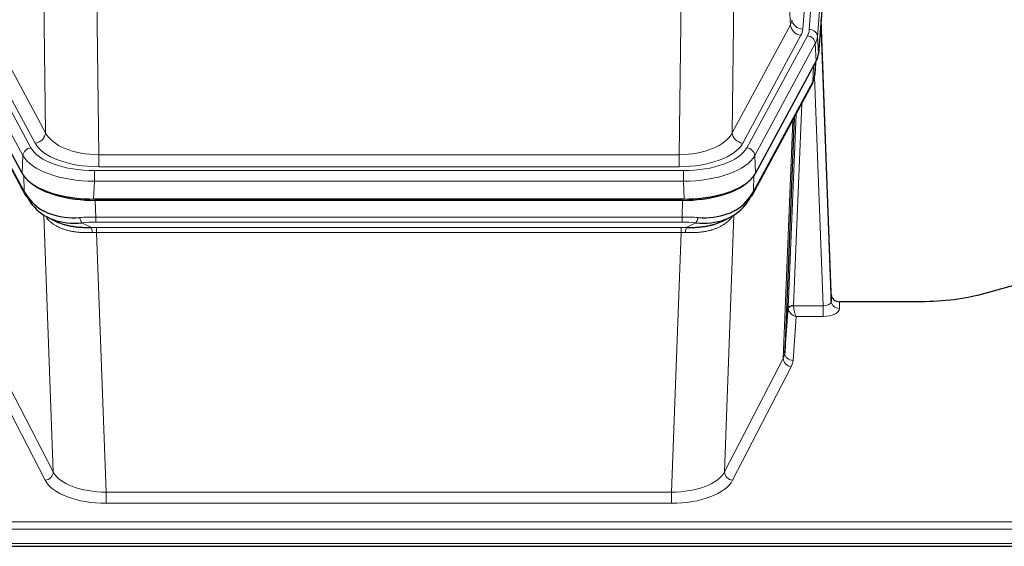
# Model space of a CAD drawing. Header units: inches. Extents: x 0 to 23760, y -13 to 16800.
# Tile 147 of 256: x 5420 to 5781, y 14203 to 14396. Entities that reach past the tile are written whole.
import ezdxf

# ---------------------------------------------------------------- set-up
doc = ezdxf.new("R2010")
doc.units = ezdxf.units.IN
doc.layers.add('1', color=7, linetype='Continuous', true_color=0xffffff)

msp = doc.modelspace()

# ---------------------------------------------------------------- linework, layer by layer
at = {"layer": '1', "color": 110, "linetype": 'Continuous', "lineweight": 13}
for p, q in [((5720.042, 14565.248), (5706.975, 14392.475)), ((5709.323, 14392.323), (5722.433, 14565.683)), ((5725.427, 14563.113), (5712.317, 14389.753)), ((5702.402, 14393.993), (5698.051, 14468.245)), ((5429.522, 14354.449), (5428.564, 14430.1)), ((5682.008, 14430.1), (5681.05, 14354.449)), ((5447.996, 14422.91), (5448.964, 14346.414)), ((5661.608, 14346.414), (5662.576, 14422.91)), ((5408.17, 14393.993), (5429.522, 14354.449)), ((5681.05, 14354.449), (5702.402, 14393.993)), ((5401.947, 14390.032), (5424.121, 14348.966)), ((5425.646, 14350.641), (5404.294, 14390.184)), ((5684.926, 14350.641), (5706.278, 14390.184)), ((5686.451, 14348.966), (5708.625, 14390.032)), ((5712.317, 14389.753), (5712.69, 14383.38)), ((5421.214, 14346.11), (5399.04, 14387.175)), ((5711.532, 14387.175), (5689.358, 14346.11)), ((5711.906, 14380.803), (5711.532, 14387.175)), ((5711.421, 14375.878), (5711.775, 14380.562)), ((5710.636, 14373.298), (5710.855, 14378.856)), ((5399.936, 14373.298), (5421.683, 14333.023)), ((5688.889, 14333.023), (5710.636, 14373.298)), ((5714.403, 14291.054), (5711.272, 14374.906)), ((5706.619, 14365.193), (5703.596, 14291.141)), ((5699.785, 14271.747), (5703.252, 14358.958)), ((5701.599, 14290.375), (5704.492, 14361.253)), ((5420.921, 14339.588), (5421.214, 14346.11)), ((5448.964, 14342.001), (5448.964, 14346.414)), ((5448.964, 14346.414), (5661.608, 14346.414)), ((5661.608, 14342.001), (5661.608, 14346.414)), ((5689.358, 14346.11), (5689.651, 14339.588)), ((5447.376, 14340.577), (5663.196, 14340.577)), ((5447.376, 14336.672), (5447.376, 14340.577)), ((5661.608, 14342.001), (5448.964, 14342.001)), ((5663.196, 14336.672), (5663.196, 14340.577)), ((5421.683, 14333.023), (5421.507, 14338.658)), ((5689.065, 14338.658), (5688.889, 14333.023)), ((5447.376, 14336.672), (5447.083, 14330.15)), ((5663.196, 14336.672), (5447.376, 14336.672)), ((5663.489, 14330.15), (5663.196, 14336.672)), ((5447.674, 14329.669), (5447.865, 14323.577)), ((5662.707, 14323.577), (5662.898, 14329.669)), ((5432.272, 14230.132), (5428.836, 14324.272)), ((5447.865, 14321.712), (5447.865, 14323.577)), ((5447.865, 14323.577), (5662.707, 14323.577)), ((5662.707, 14321.712), (5662.707, 14323.577)), ((5681.736, 14324.272), (5678.3, 14230.132)), ((5681.999, 14325.937), (5681.961, 14325.843)), ((5442.841, 14321.484), (5446.295, 14319.738)), ((5662.707, 14321.712), (5447.865, 14321.712)), ((5448.207, 14317.904), (5448.207, 14319.77)), ((5448.207, 14319.77), (5662.365, 14319.77)), ((5662.365, 14317.904), (5662.365, 14319.77)), ((5664.278, 14319.738), (5667.731, 14321.484)), ((5662.365, 14317.904), (5448.207, 14317.904)), ((5448.207, 14317.904), (5451.681, 14222.729)), ((5658.891, 14222.729), (5662.365, 14317.904)), ((5703.598, 14291.054), (5714.403, 14291.054)), ((5714.403, 14291.054), (5714.403, 14287.139)), ((5720.383, 14292.501), (5720.394, 14290.053)), ((5704.561, 14287.139), (5703.367, 14270.991)), ((5714.403, 14287.139), (5704.561, 14287.139)), ((5429.364, 14227.069), (5407.879, 14268.684)), ((5410.787, 14271.747), (5432.272, 14230.132)), ((5678.3, 14230.132), (5699.785, 14271.747)), ((5702.693, 14268.684), (5681.208, 14227.069)), ((5451.681, 14222.729), (5451.681, 14218.627)), ((5451.681, 14222.729), (5658.891, 14222.729)), ((5658.891, 14222.729), (5658.891, 14218.627)), ((5658.891, 14218.627), (5451.681, 14218.627)), ((5277.286, 14211.867), (5834.286, 14211.867)), ((5277.286, 14209.133), (5834.286, 14209.133)), ((5277.286, 14203.885), (5834.286, 14203.885))]:
    msp.add_line(p, q, dxfattribs=at)
at = {"layer": '1', "color": 2, "linetype": 'Continuous', "lineweight": 25}
for p, q in [((5725.808, 14556.834), (5712.69, 14383.38)), ((5717.385, 14295.123), (5713.627, 14395.762)), ((5713.707, 14391.368), (5717.395, 14292.586)), ((5420.921, 14339.588), (5398.666, 14380.803)), ((5711.906, 14380.803), (5689.651, 14339.588)), ((5711.415, 14375.764), (5711.778, 14380.566)), ((5711.592, 14380.222), (5711.421, 14375.878)), ((5711.415, 14375.764), (5711.421, 14375.878)), ((5400.295, 14371.968), (5422.042, 14331.693)), ((5688.53, 14331.693), (5710.277, 14371.968)), ((5703.798, 14359.968), (5700.37, 14273.758)), ((5663.489, 14330.15), (5447.083, 14330.15)), ((5662.898, 14329.669), (5447.674, 14329.669)), ((5430.184, 14323.516), (5432.927, 14322.13)), ((5677.595, 14322.105), (5680.388, 14323.516)), ((5789.83, 14300.073), (5773.665, 14295.542)), ((5717.395, 14292.586), (5717.385, 14295.123)), ((5700.37, 14273.758), (5701.599, 14290.375)), ((5750.286, 14292.501), (5720.383, 14292.501)), ((5277.286, 14202.869), (5834.286, 14202.869))]:
    msp.add_line(p, q, dxfattribs=at)
at = {"layer": '1', "color": 110, "linetype": 'Continuous', "lineweight": 13}
for centre, major_axis, ratio, start_param, end_param in [((5682.957, 14396.414), (-20.038, 0.241), 0.4621297, 2.903225, 3.1123764), ((5706.975, 14396.023), (3.989, -0.302), 0.8864705, 3.2608937, 4.7793301), ((5713.707, 14389.215), (-0.214, 6.443), 0.0117452, 5.0526437, 5.774114), ((5706.278, 14393.732), (3.52, -1.9), 0.8606628, 3.6289862, 5.1474227), ((5682.957, 14392.866), (-24.033, 0.005), 0.4611335, 2.8976848, 3.1068362), ((5685.305, 14392.713), (-24.033, 0.005), 0.4611335, 2.8976848, 3.1068362), ((5709.323, 14389.662), (2.991, -0.226), 0.8864705, 0.119301, 1.6377375), ((5710.709, 14391.277), (2.998, 0.112), 0.4302668, 5.7021495, 6.2671208), ((5708.625, 14387.371), (2.64, -1.425), 0.8606628, 0.4873936, 2.00583), ((5685.305, 14390.052), (27.028, 0.171), 0.4605352, 6.0362132, 6.2453646), ((5706.757, 14373.869), (3.52, -1.9), 0.8606628, 0.0000038, 0.4001271), ((5683.627, 14356.089), (27.538, 20.422), 0.1820485, 5.9117294, 5.9437096), ((5425.646, 14354.189), (3.52, 1.9), 0.8606628, 4.2773553, 5.7957917), ((5448.885, 14357.022), (-20.002, 0.126), 0.5302672, 0.2567917, 1.5781041), ((5661.687, 14357.022), (20.002, 0.126), 0.5302672, 4.7050812, 6.0263936), ((5684.926, 14354.189), (-3.52, 1.9), 0.8606628, 0.4873936, 2.00583), ((5424.121, 14346.305), (2.64, 1.425), 0.8606628, 1.1357626, 2.6541991), ((5447.427, 14351.674), (24.02, 0.03), 0.4619935, 3.3853572, 4.7096668), ((5448.885, 14353.474), (-24.002, 0.049), 0.477994, 0.2537759, 1.5750883), ((5661.687, 14353.474), (24.002, 0.049), 0.477994, 4.708097, 6.0294094), ((5663.145, 14351.674), (-24.02, 0.03), 0.4619935, 1.5735185, 2.8978281), ((5686.451, 14346.305), (2.64, -1.425), 0.8606628, 0.4873936, 2.00583), ((5447.427, 14349.013), (-27.018, 0.111), 0.4567867, 0.246464, 1.5707737), ((5663.145, 14349.013), (27.018, 0.111), 0.4567867, 4.7124116, 6.0367213), ((5425.562, 14333.593), (3.52, 1.9), 0.8606628, 2.7414655, 3.1415888), ((5685.01, 14333.593), (3.52, -1.9), 0.8606628, 0.0000038, 0.4001271), ((5448.515, 14316.143), (-27.015, 0.091), 0.2751837, 4.7373543, 4.9581852), ((5442.841, 14325.319), (-0.368, 3.983), 0.2964475, 2.0527062, 2.8396422), ((5662.057, 14316.143), (27.015, 0.091), 0.2751837, 1.3250001, 1.545831), ((5667.731, 14325.319), (-0.368, -3.983), 0.2964475, 0.3019504, 1.0888865), ((5448.515, 14312.308), (-23.017, 0.318), 0.4083138, 4.7462544, 4.9670852), ((5448.997, 14309.957), (-24.025, 0.387), 0.4081206, 4.7518285, 4.8316761), ((5446.295, 14315.903), (0.131, -3.998), 0.1099517, 2.0830946, 2.8518059), ((5661.575, 14309.957), (24.025, 0.387), 0.4081205, 1.4515093, 1.5313568), ((5662.057, 14312.308), (23.017, 0.318), 0.4083138, 1.3161001, 1.5369309), ((5664.278, 14315.903), (0.131, 3.998), 0.1099517, 0.2897867, 1.0584981), ((5448.997, 14306.122), (-20.023, 0.877), 0.5868265, 4.777515, 4.8573626), ((5661.575, 14306.122), (20.023, 0.877), 0.5868264, 1.4258228, 1.5056703), ((5704.596, 14290.249), (-2.996, 0.15), 0.8842152, 0.0089586, 0.1047241), ((5703.596, 14290.28), (1.998, -0.082), 0.4302193, 1.5883537, 3.1255299), ((5703.598, 14290.193), (-1.996, -0.13), 0.4297663, 4.6843512, 6.2157251), ((5704.561, 14289.763), (-2.669, 1.608), 0.8008031, 0.5106166, 2.0203264), ((5704.596, 14291.11), (1.001, 0.011), 0.9036684, 3.0949665, 3.190732), ((5704.561, 14289.763), (-0.506, 2.997), 0.2740591, 1.0794715, 2.5891813), ((5714.39, 14292.677), (-3.004, 0.138), 0.5390598, 1.5996723, 3.1704686), ((5714.39, 14290.053), (-6.003, 0.008), 0.4854373, 1.5734916, 3.1442879), ((5720.394, 14292.677), (-3, -0.013), 0.8746179, 0.0299147, 1.5670846), ((5680.367, 14274.012), (20.016, 0.121), 0.4848834, 6.0350943, 6.2444185), ((5703.367, 14273.615), (2.992, -0.221), 0.8740585, 3.1714428, 4.7769181), ((5702.693, 14271.308), (2.666, -1.376), 0.8484453, 3.5215353, 5.1252561), ((5680.367, 14271.388), (23.014, 0.002), 0.4845187, 6.038018, 6.2473422), ((5429.364, 14229.693), (-2.666, -1.376), 0.8484453, 1.1579292, 2.76165), ((5451.687, 14232.402), (-20.013, 0.104), 0.483363, 0.2476114, 1.5729934), ((5658.885, 14232.402), (20.013, 0.104), 0.483363, 4.7101919, 6.0355739), ((5681.208, 14229.693), (2.666, -1.376), 0.8484453, 3.5215353, 5.1252561), ((5451.687, 14229.779), (23.012, 0.004), 0.4845836, 3.3866449, 4.7120269), ((5658.885, 14229.779), (-23.012, 0.004), 0.4845836, 1.5711584, 2.8965404)]:
    msp.add_ellipse(centre, major_axis=major_axis, ratio=ratio, start_param=start_param, end_param=end_param, dxfattribs=at)
at = {"layer": '1', "color": 2, "linetype": 'Continuous', "lineweight": 25}
for centre, major_axis, ratio, start_param, end_param in [((5685.67, 14383.819), (-27.037, 0.006), 0.4611335, 2.8976848, 3.1068362), ((5706.923, 14374.189), (3.584, -1.776), 0.8816114, 6.2824956, 6.6531678), ((5684.777, 14385.365), (-26.161, 11.46), 0.4493681, 3.1218709, 3.267222), ((5683.626, 14356.089), (27.174, 22.247), 0.2659526, 6.0029112, 6.0348913), ((5447.141, 14342.634), (27.023, 0.034), 0.4619935, 3.3853572, 3.670307), ((5663.431, 14342.634), (-27.023, 0.034), 0.4619935, 2.6128783, 2.8978281), ((5447.141, 14342.634), (27.023, 0.034), 0.4619935, 3.670307, 4.7096668), ((5447.7, 14342.143), (27.01, 0.015), 0.4618579, 3.6271853, 4.7111791), ((5662.872, 14342.143), (-27.01, 0.015), 0.4618579, 1.5720062, 2.656), ((5663.431, 14342.634), (-27.023, 0.034), 0.4619935, 1.5735185, 2.6128783), ((5448.515, 14316.143), (-27.355, 20.182), 0.1876908, 0.3765826, 0.5974134), ((5425.562, 14333.593), (3.52, 1.9), 0.8606628, 3.1415888, 3.5094104), ((5445.819, 14313.281), (-23.434, 19.972), 0.1471226, 0.3626514, 0.5834823), ((5427.339, 14330.911), (3.195, 2.407), 0.6715965, 2.6043549, 3.391291), ((5447.612, 14344.961), (25.329, 12.681), 0.6929209, 3.2824386, 4.1662755), ((5662.96, 14344.961), (-25.329, 12.681), 0.6929209, 2.1169098, 3.0007467), ((5664.754, 14313.281), (23.434, 19.972), 0.1471226, 5.6997031, 5.9205339), ((5683.233, 14330.911), (3.195, -2.407), 0.6715965, 6.033487, 6.820423), ((5662.057, 14316.143), (27.355, 20.182), 0.1876908, 5.6857719, 5.9066027), ((5685.01, 14333.593), (3.52, -1.9), 0.8606628, 5.9153676, 6.2831892), ((5447.612, 14344.961), (23.359, 16.381), 0.7286412, 3.1732971, 4.057134), ((5662.96, 14344.961), (-23.359, 16.381), 0.7286412, 2.2260513, 3.1098882), ((5425.44, 14323.421), (-3.388, -2.127), 0.8041825, 3.1410453, 3.3164277), ((5685.132, 14323.421), (-3.388, 2.127), 0.8041825, 6.1083502, 6.2835535), ((5720.383, 14295.214), (-3, 0.002), 0.9042699, 0.0343167, 1.5714866)]:
    msp.add_ellipse(centre, major_axis=major_axis, ratio=ratio, start_param=start_param, end_param=end_param, dxfattribs=at)
msp.add_open_spline([(5710.277, 14371.968), (5710.397, 14372.191), (5710.508, 14372.413)], degree=2, dxfattribs=at)
at = {"layer": '1', "color": 110, "linetype": 'Continuous', "lineweight": 13}
for points, knots in [([(5446.613, 14317.875), (5446.125, 14317.855), (5445.64, 14317.842), (5444.681, 14317.833), (5444.206, 14317.837), (5443.263, 14317.863), (5442.797, 14317.885), (5441.871, 14317.95), (5441.413, 14317.992), (5440.731, 14318.071), (5440.505, 14318.1), (5440.168, 14318.148), (5440.055, 14318.165), (5439.832, 14318.199), (5439.721, 14318.217), (5439.17, 14318.311), (5438.738, 14318.396), (5437.895, 14318.586), (5437.071, 14318.799), (5436.285, 14319.053), (5435.518, 14319.329), (5435.145, 14319.478), (5434.736, 14319.658), (5434.69, 14319.678), (5434.6, 14319.719), (5434.555, 14319.74), (5434.421, 14319.802), (5434.155, 14319.927), (5433.897, 14320.058), (5433.392, 14320.325), (5433.07, 14320.512), (5432.453, 14320.903), (5432.159, 14321.106), (5431.598, 14321.528), (5431.332, 14321.746), (5430.954, 14322.085), (5430.832, 14322.199), (5430.654, 14322.374), (5430.595, 14322.433), (5430.48, 14322.551), (5430.423, 14322.61), (5430.174, 14322.877), (5429.994, 14323.088), (5429.826, 14323.302)], [0, 0, 0, 0, 0.0672484, 0.0672484, 0.1344967, 0.1344967, 0.2017451, 0.2017451, 0.2689935, 0.2689935, 0.3026176, 0.3026176, 0.3194297, 0.3194297, 0.3362418, 0.3362418, 0.4034902, 0.4034902, 0.4707386, 0.5379869, 0.5379869, 0.6052353, 0.6052353, 0.6136413, 0.6136413, 0.6220474, 0.6220474, 0.6388595, 0.6724837, 0.6724837, 0.739732, 0.739732, 0.8069804, 0.8069804, 0.8742287, 0.8742287, 0.9078529, 0.9078529, 0.924665, 0.924665, 0.9414771, 0.9414771, 1, 1, 1, 1]), ([(5681.338, 14324.146), (5681.182, 14323.894), (5681.01, 14323.645), (5680.635, 14323.155), (5680.432, 14322.914), (5679.994, 14322.443), (5679.759, 14322.212), (5679.259, 14321.763), (5678.994, 14321.543), (5678.571, 14321.224), (5678.427, 14321.12), (5678.203, 14320.965), (5678.128, 14320.914), (5677.976, 14320.813), (5677.899, 14320.763), (5677.51, 14320.517), (5677.187, 14320.33), (5676.518, 14319.974), (5675.824, 14319.638), (5675.082, 14319.34), (5674.317, 14319.063), (5673.922, 14318.934), (5673.464, 14318.801), (5673.413, 14318.786), (5673.311, 14318.757), (5673.259, 14318.743), (5673.104, 14318.701), (5672.793, 14318.618), (5672.478, 14318.542), (5671.843, 14318.397), (5671.413, 14318.313), (5670.539, 14318.164), (5670.095, 14318.101), (5669.193, 14317.995), (5668.735, 14317.952), (5668.038, 14317.903), (5667.804, 14317.889), (5667.45, 14317.872), (5667.332, 14317.867), (5667.094, 14317.858), (5666.975, 14317.854), (5666.379, 14317.837), (5665.899, 14317.833), (5664.933, 14317.842), (5664.447, 14317.855), (5663.959, 14317.875)], [0, 0, 0, 0, 0.0625, 0.0625, 0.125, 0.125, 0.1875, 0.1875, 0.25, 0.25, 0.28125, 0.28125, 0.296875, 0.296875, 0.3125, 0.3125, 0.375, 0.375, 0.4375, 0.5, 0.5, 0.5625, 0.5625, 0.5703125, 0.5703125, 0.578125, 0.578125, 0.59375, 0.625, 0.625, 0.6875, 0.6875, 0.75, 0.75, 0.8125, 0.8125, 0.84375, 0.84375, 0.859375, 0.859375, 0.875, 0.875, 0.9375, 0.9375, 1, 1, 1, 1])]:
    msp.add_open_spline(points, degree=3, knots=knots, dxfattribs=at)
at = {"layer": '1', "color": 2, "linetype": 'Continuous', "lineweight": 25}
for points, knots in [([(5432.876, 14322.156), (5432.979, 14322.104), (5433.084, 14322.052), (5433.281, 14321.958), (5433.373, 14321.914), (5433.514, 14321.85), (5433.561, 14321.829), (5433.656, 14321.786), (5434.083, 14321.598), (5434.524, 14321.423), (5435.331, 14321.132), (5436.16, 14320.863), (5437.032, 14320.635), (5437.926, 14320.427), (5438.385, 14320.333), (5438.971, 14320.229), (5439.089, 14320.209), (5439.327, 14320.169), (5439.446, 14320.15), (5439.805, 14320.095), (5440.046, 14320.062), (5440.771, 14319.968), (5441.259, 14319.916), (5442.243, 14319.832), (5442.739, 14319.8), (5443.74, 14319.754), (5444.245, 14319.739), (5445.263, 14319.727), (5445.777, 14319.729), (5446.295, 14319.738)], [0, 0, 0, 0, 0.0294734, 0.0294734, 0.0550135, 0.0550135, 0.0677836, 0.0677836, 0.0805537, 0.1827144, 0.1827144, 0.2848751, 0.3870358, 0.3870358, 0.4891965, 0.4891965, 0.5147367, 0.5147367, 0.5402769, 0.5402769, 0.5913572, 0.5913572, 0.6935179, 0.6935179, 0.7956786, 0.7956786, 0.8978393, 0.8978393, 1, 1, 1, 1]), ([(5664.278, 14319.738), (5664.796, 14319.729), (5665.311, 14319.727), (5666.336, 14319.739), (5666.846, 14319.754), (5667.481, 14319.784), (5667.607, 14319.79), (5667.861, 14319.805), (5667.987, 14319.812), (5668.363, 14319.837), (5668.613, 14319.856), (5669.354, 14319.92), (5669.841, 14319.973), (5670.8, 14320.098), (5671.272, 14320.17), (5672.201, 14320.336), (5672.657, 14320.429), (5673.331, 14320.586), (5673.554, 14320.641), (5673.884, 14320.728), (5673.994, 14320.758), (5674.158, 14320.803), (5674.213, 14320.819), (5674.321, 14320.85), (5674.808, 14320.991), (5675.276, 14321.144), (5676.082, 14321.436), (5676.78, 14321.714), (5677.434, 14322.023), (5677.715, 14322.166)], [0, 0, 0, 0, 0.1020877, 0.1020877, 0.2041754, 0.2041754, 0.2296973, 0.2296973, 0.2552192, 0.2552192, 0.3062631, 0.3062631, 0.4083508, 0.4083508, 0.5104385, 0.5104385, 0.6125262, 0.6125262, 0.66357, 0.66357, 0.6890919, 0.6890919, 0.7018529, 0.7018529, 0.7146139, 0.8167015, 0.8167015, 0.9187892, 1, 1, 1, 1]), ([(5773.665, 14295.542), (5770.132, 14294.552), (5766.33, 14293.787), (5758.447, 14292.762), (5754.367, 14292.501), (5750.286, 14292.501)], [0, 0, 0, 0, 0.5, 0.5, 1, 1, 1, 1])]:
    msp.add_open_spline(points, degree=3, knots=knots, dxfattribs=at)

doc.saveas('drawing.dxf')
